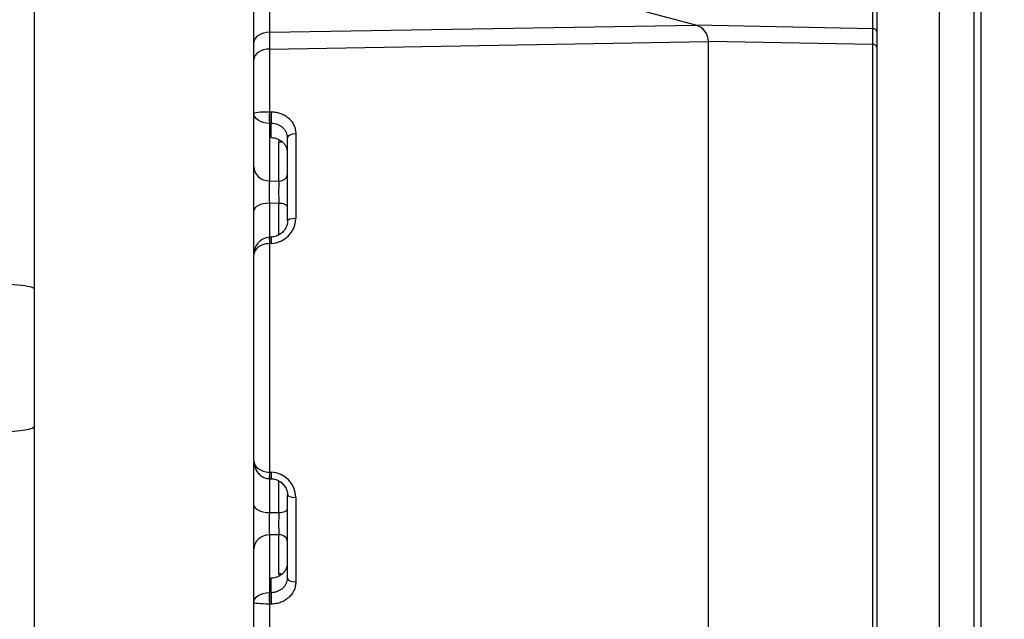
# Model space of a CAD drawing. Header units: inches. Extents: x -13.9 to 83.8, y -28.8 to 34.3.
# Tile 41 of 90: x 14.2 to 21.5, y 16.1 to 20.6. Entities that reach past the tile are written whole.
import ezdxf

# ---------------------------------------------------------------- set-up
doc = ezdxf.new("R2010")
doc.units = ezdxf.units.IN
doc.header["$MEASUREMENT"] = 0
for name, color, linetype in [('2_CYLINDER_W_STO', 7, 'Continuous'), ('C80032_REVISION_', 7, 'Continuous'), ('DIMS', 4, 'Continuous'), ('OLME101132-806-1', 7, 'Continuous'), ('THORGREN_R4000_G', 7, 'Continuous')]:
    doc.layers.add(name, color=color, linetype=linetype)
doc.styles.get("Standard").update_dxf_attribs({"font": 'arial.ttf', "height": 0.6322})
doc.dimstyles.get("Standard").update_dxf_attribs({"dimtxt": 0.6322, "dimasz": 0.6322, "dimexe": 0.6322, "dimexo": 0.125, "dimgap": 0.09, "dimtad": 0, "dimtih": 1, "dimtoh": 1, "dimzin": 0, "dimdsep": 46, "dimtxsty": 'Standard', "dimcen": 0.09, "dimadec": 0, "dimazin": 0, "dimtfac": 1, "dimtofl": 0, "dimtmove": 0, "dimatfit": 3, "dimfxl": 1, "dimtolj": 1, "dimtzin": 0, "dimarcsym": 0})

# ---------------------------------------------------------------- blocks, each defined once
blk = doc.blocks.new('*D47')
at = {"layer": 'Defpoints', "color": 0, "transparency": 16777216}
for p in [(19.9062, 25.2268), (19.2655, 10.9217), (27.4044, 10.9217)]:
    blk.add_point(p, dxfattribs=at)
at = {"layer": 'DIMS', "color": 0, "lineweight": -2, "transparency": 16777216}
for p, q in [((20.0312, 25.2268), (28.0366, 25.2268)), ((27.4044, 24.5946), (27.4044, 18.5344)), ((27.4044, 11.5539), (27.4044, 17.7089)), ((19.3905, 10.9217), (28.0366, 10.9217))]:
    blk.add_line(p, q, dxfattribs=at)
at = {"layer": 'DIMS', "color": 0, "transparency": 16777216}
for points in [[(27.299, 24.5946), (27.5098, 24.5946), (27.4044, 25.2268)], [(27.299, 11.5539), (27.5098, 11.5539), (27.4044, 10.9217)]]:
    blk.add_solid(points, dxfattribs=at)
at = {"layer": 'DIMS', "color": 0, "transparency": 16777216, "insert": (27.4044, 18.1216), "char_height": 0.6322, "attachment_point": 5}
blk.add_mtext('\\A1;14.25"', dxfattribs=at)
blk = doc.blocks.new('*D48')
at = {"layer": 'Defpoints', "color": 0, "transparency": 16777216}
for p in [(19.9062, 25.2268), (23.7715, 25.2268), (21.6045, 11.9853)]:
    blk.add_point(p, dxfattribs=at)
at = {"layer": 'DIMS', "color": 0, "lineweight": -2, "transparency": 16777216}
for p, q in [((20.0312, 25.2268), (24.4037, 25.2268)), ((23.7715, 24.5946), (23.7715, 19.019)), ((23.7715, 12.6175), (23.7715, 18.193)), ((21.7295, 11.9853), (24.4037, 11.9853))]:
    blk.add_line(p, q, dxfattribs=at)
at = {"layer": 'DIMS', "color": 0, "transparency": 16777216}
for points in [[(23.6661, 24.5946), (23.8768, 24.5946), (23.7715, 25.2268)], [(23.6661, 12.6175), (23.8768, 12.6175), (23.7715, 11.9853)]]:
    blk.add_solid(points, dxfattribs=at)
at = {"layer": 'DIMS', "color": 0, "transparency": 16777216, "insert": (23.7715, 18.606), "char_height": 0.6322, "attachment_point": 5}
blk.add_mtext('\\A1;13.25"', dxfattribs=at)

msp = doc.modelspace()

# ---------------------------------------------------------------- linework, layer by layer
at = {"layer": '2_CYLINDER_W_STO', "color": 7, "linetype": 'Continuous'}
for p, q in [((16.0812, 20.7632), (16.0812, 20.4896)), ((19.2467, 20.5416), (18.268, 20.8039)), ((20.5589, 20.5165), (20.5589, 20.7562)), ((20.5893, 20.7314), (20.5893, 20.4936)), ((15.9643, 20.4144), (15.9643, 20.678)), ((16.0812, 20.4896), (19.2467, 20.5416)), ((20.5589, 20.5165), (19.2467, 20.5416)), ((16.0812, 20.4896), (16.0812, 20.3656)), ((20.5589, 20.4002), (20.5589, 20.5165)), ((20.5893, 20.4936), (20.5893, 20.38)), ((15.9643, 20.2878), (15.9643, 20.4144)), ((16.0812, 20.3656), (19.3393, 20.4209)), ((19.3393, 15.8994), (19.3393, 20.4209)), ((20.5589, 20.4002), (19.3393, 20.4209)), ((20.5589, 15.9185), (20.5589, 20.4002)), ((16.0812, 20.3656), (16.0812, 19.9009)), ((20.5893, 20.38), (20.5893, 15.9373)), ((15.9643, 19.8884), (15.9643, 20.2878)), ((15.9643, 19.4909), (15.9643, 19.8884)), ((16.0802, 19.9009), (16.0812, 19.9009)), ((16.0812, 19.9009), (16.0943, 19.9007)), ((16.0802, 19.8138), (16.0802, 19.387)), ((16.0807, 19.8138), (16.0802, 19.8138)), ((16.0937, 19.8136), (16.0807, 19.8138)), ((16.0937, 19.7057), (16.0937, 19.8136)), ((16.2757, 19.7366), (16.2757, 19.1086)), ((16.1497, 19.3861), (16.1497, 19.6756)), ((16.2143, 19.0902), (16.2143, 19.7071)), ((16.0802, 19.387), (16.1497, 19.3861)), ((16.0802, 19.2214), (16.0802, 18.9681)), ((16.1497, 19.2206), (16.0802, 19.2214)), ((16.1497, 18.9896), (16.1497, 19.2206)), ((16.0933, 18.9708), (16.0803, 18.9702)), ((16.0812, 18.9224), (16.0802, 18.9224)), ((16.0943, 18.9229), (16.0812, 18.9224)), ((16.0812, 18.9224), (16.0812, 17.2261)), ((15.9643, 17.3114), (15.9643, 18.8371)), ((16.0796, 17.1783), (16.0805, 17.1782)), ((16.0802, 17.2261), (16.0812, 17.2261)), ((16.0802, 17.1804), (16.0802, 16.9271)), ((16.0803, 17.1783), (16.0933, 17.1777)), ((16.0812, 17.2261), (16.0943, 17.2256)), ((16.1497, 16.9279), (16.1497, 17.1594)), ((16.2143, 16.4414), (16.2143, 17.0583)), ((16.2757, 17.0399), (16.2757, 16.4119)), ((16.0802, 16.9271), (16.1497, 16.9279)), ((16.1497, 16.7624), (16.0802, 16.7615)), ((16.0802, 16.7615), (16.0802, 16.3347)), ((16.1497, 16.4729), (16.1497, 16.7624)), ((15.9643, 16.2601), (15.9643, 16.6576)), ((16.0937, 16.3349), (16.0937, 16.4428)), ((16.0802, 16.3347), (16.0807, 16.3347)), ((16.0807, 16.3347), (16.0937, 16.3349)), ((15.9643, 16.0227), (15.9643, 16.2601)), ((16.0812, 16.2476), (16.0802, 16.2476)), ((16.0943, 16.2478), (16.0812, 16.2476)), ((16.0812, 16.2476), (16.0812, 15.9506))]:
    msp.add_line(p, q, dxfattribs=at)
for centre, radius, start, end in [((19.2143, 20.4209), 0.125, 0.00003, 74.99997), ((16.1892, 19.6737), 0.0396, 154.54311, 177.35654), ((18.2024, 19.3042), 2.1239, 177.76548, 182.23452), ((20.1327, 19.3033), 3.9839, 178.80966, 181.19034), ((16.0875, 19.111), 0.1882, 272.04587, 359.25846), ((16.0913, 18.8435), 0.1271, 95.33033, 182.89204), ((16.0848, 18.8581), 0.1122, 92.18147, 92.64051), ((16.0875, 17.0375), 0.1882, 0.7398, 87.95411), ((18.1533, 16.8443), 2.0748, 177.71261, 182.28739), ((20.2269, 16.8452), 4.0781, 178.83717, 181.16283), ((16.1892, 16.4748), 0.0396, 182.66662, 203.45724)]:
    msp.add_arc(centre, radius, start, end, dxfattribs=at)
for centre, major_axis, ratio, start_param, end_param in [((16.0843, 20.4144), (-0.12, 0), 0.627531, 4.738569, 6.283185), ((20.5581, 20.4936), (0.0313, 0), 0.732181, 0, 1.544616), ((20.5581, 20.38), (0.0313, 0), 0.648247, 0, 1.544616), ((16.0843, 20.2878), (-0.12, 0), 0.648247, 4.738569, 6.283185), ((16.0824, 19.8683), (-0.0008, -0.063), 0.048238, 4.170211, 5.759266), ((16.0829, 19.8683), (-0.0011, -0.063), 0.040693, 4.1701, 5.75946), ((16.0959, 19.8681), (-0.0011, -0.063), 0.040688, 4.170234, 5.75946), ((16.2773, 19.7071), (-0.063, 0), 0.469599, 4.738569, 6.283185), ((16.1518, 19.7297), (0.0625, 0), 0.866025, 4.677482, 5.02609), ((16.0843, 19.4909), (-0.12, 0), 0.866025, 0, 1.53589), ((16.1518, 19.4402), (0.0625, 0), 0.866025, 4.677482, 6.283185), ((16.0843, 19.1663), (-0.12, 0), 0.459733, 4.747296, 6.283185), ((16.1518, 19.1919), (0.0625, 0), 0.458948, 0, 1.605703), ((16.2773, 19.0902), (-0.063, 0), 0.292184, 4.738569, 6.283185), ((16.0824, 18.9073), (0.0027, -0.0629), 0.025324, 3.141408, 4.468874), ((16.0829, 18.9073), (0.0026, -0.0629), 0.0169, 3.141966, 4.469226), ((16.0959, 18.9078), (0.0026, -0.0629), 0.016895, 3.140541, 4.469093), ((16.0824, 17.2412), (0.0027, 0.0629), 0.025326, 1.814251, 3.142791), ((16.0829, 17.2412), (0.0026, 0.0629), 0.016902, 1.813899, 3.141219), ((16.0959, 17.2407), (0.0026, 0.0629), 0.016897, 1.814032, 3.145192), ((16.2773, 17.0583), (0.063, 0), 0.292179, 3.141593, 4.686209), ((16.0843, 16.9822), (-0.12, 0), 0.459733, 0, 1.53589), ((16.1518, 16.9566), (-0.0625, 0), 0.458948, 1.53589, 3.141593), ((16.0843, 16.6576), (-0.12, 0), 0.866025, 4.747296, 6.283185), ((16.1518, 16.7083), (-0.0625, 0), 0.866025, 3.141593, 4.747296), ((16.1518, 16.4188), (-0.0625, 0), 0.866025, 4.370826, 4.747296), ((16.2773, 16.4414), (0.063, 0), 0.469653, 3.141593, 4.686209), ((16.0824, 16.2802), (0.0008, -0.063), 0.048238, 3.665512, 5.254573), ((16.0829, 16.2802), (0.0011, -0.063), 0.040693, 3.665318, 5.254683), ((16.0959, 16.2804), (0.0011, -0.063), 0.040689, 3.665318, 5.25455)]:
    msp.add_ellipse(centre, major_axis=major_axis, ratio=ratio, start_param=start_param, end_param=end_param, dxfattribs=at)
for points, knots in [([(15.9643, 19.8884), (15.9643, 19.8917), (15.9754, 19.8948), (16.0166, 19.8994), (16.0474, 19.9008), (16.0802, 19.9009)], [0, 0, 0, 0, 0.5, 0.5, 1, 1, 1, 1]), ([(16.0802, 19.8138), (16.0474, 19.8145), (16.0166, 19.824), (15.9754, 19.8519), (15.9643, 19.8704), (15.9643, 19.8884)], [0, 0, 0, 0, 0.5, 0.5, 1, 1, 1, 1]), ([(16.0943, 19.9007), (16.1065, 19.9004), (16.1185, 19.8992), (16.142, 19.8947), (16.1536, 19.8915), (16.1757, 19.8831), (16.1862, 19.878), (16.2059, 19.8661), (16.2151, 19.8592), (16.2317, 19.8442), (16.2391, 19.836), (16.2522, 19.8183), (16.2577, 19.8089), (16.2666, 19.7893), (16.27, 19.7792), (16.2746, 19.7581), (16.2757, 19.7474), (16.2757, 19.7366)], [0, 0, 0, 0, 0.125, 0.125, 0.25, 0.25, 0.375, 0.375, 0.5, 0.5, 0.625, 0.625, 0.75, 0.75, 0.875, 0.875, 1, 1, 1, 1]), ([(16.2143, 19.7071), (16.2143, 19.7143), (16.2136, 19.7213), (16.2105, 19.735), (16.2082, 19.7418), (16.2022, 19.7548), (16.1986, 19.7609), (16.1899, 19.7723), (16.1848, 19.7778), (16.1737, 19.7874), (16.1677, 19.7918), (16.1546, 19.7994), (16.1475, 19.8027), (16.1257, 19.8106), (16.1098, 19.8134), (16.0937, 19.8136)], [0, 0, 0, 0, 0.125, 0.125, 0.25, 0.25, 0.375, 0.375, 0.5, 0.5, 0.625, 0.625, 0.75, 0.75, 1, 1, 1, 1]), ([(16.2143, 19.5985), (16.2143, 19.6056), (16.2136, 19.6126), (16.2105, 19.6263), (16.2082, 19.6331), (16.2022, 19.646), (16.1986, 19.6521), (16.1899, 19.6637), (16.1848, 19.6691), (16.1737, 19.679), (16.1677, 19.6834), (16.1546, 19.6911), (16.1475, 19.6945), (16.1257, 19.7025), (16.1098, 19.7054), (16.0937, 19.7057)], [0, 0, 0, 0, 0.125, 0.125, 0.25, 0.25, 0.375, 0.375, 0.5, 0.5, 0.625, 0.625, 0.75, 0.75, 1, 1, 1, 1]), ([(16.2136, 19.0868), (16.2138, 19.0848), (16.2149, 19.0726), (16.2072, 19.0476), (16.1902, 19.0177), (16.164, 18.993), (16.1325, 18.9771), (16.1069, 18.9705), (16.0946, 18.971), (16.0934, 18.9711)], [0, 0, 0, 0, 0.032658, 0.227357, 0.419103, 0.608351, 0.79591, 0.983046, 1, 1, 1, 1]), ([(16.0802, 18.9224), (16.0474, 18.9216), (16.0166, 18.9106), (15.9754, 18.8786), (15.9643, 18.8575), (15.9643, 18.8371)], [0, 0, 0, 0, 0.5, 0.5, 1, 1, 1, 1]), ([(15.9643, 17.3114), (15.9643, 17.291), (15.9754, 17.2699), (16.0166, 17.2379), (16.0474, 17.2269), (16.0802, 17.2261)], [0, 0, 0, 0, 0.5, 0.5, 1, 1, 1, 1]), ([(15.9643, 17.3114), (15.9648, 17.3015), (15.966, 17.2821), (15.9759, 17.2505), (15.9937, 17.2216), (16.0176, 17.1986), (16.0456, 17.1841), (16.0681, 17.1778), (16.0788, 17.1785), (16.0797, 17.1786)], [0, 0, 0, 0, 0.144034, 0.331448, 0.506228, 0.670818, 0.829832, 0.986704, 1, 1, 1, 1]), ([(16.0935, 17.1769), (16.0964, 17.1771), (16.11, 17.1778), (16.1368, 17.1697), (16.1676, 17.1529), (16.1925, 17.1278), (16.2084, 17.0981), (16.215, 17.0732), (16.2139, 17.0609), (16.2137, 17.0584)], [0, 0, 0, 0, 0.040804, 0.224145, 0.406848, 0.590611, 0.774968, 0.960897, 1, 1, 1, 1]), ([(16.0937, 16.4428), (16.1018, 16.443), (16.1097, 16.4437), (16.1252, 16.4465), (16.1328, 16.4486), (16.1475, 16.454), (16.1544, 16.4573), (16.1675, 16.465), (16.1737, 16.4695), (16.1848, 16.4793), (16.1897, 16.4846), (16.1985, 16.4962), (16.2022, 16.5025), (16.2112, 16.5217), (16.2143, 16.5358), (16.2143, 16.55)], [0, 0, 0, 0, 0.125, 0.125, 0.25, 0.25, 0.375, 0.375, 0.5, 0.5, 0.625, 0.625, 0.75, 0.75, 1, 1, 1, 1]), ([(16.0937, 16.3349), (16.1018, 16.335), (16.1097, 16.3357), (16.1252, 16.3385), (16.1328, 16.3405), (16.1475, 16.3458), (16.1544, 16.349), (16.1675, 16.3566), (16.1737, 16.361), (16.1848, 16.3707), (16.1897, 16.376), (16.1985, 16.3875), (16.2022, 16.3937), (16.2112, 16.4129), (16.2143, 16.4271), (16.2143, 16.4414)], [0, 0, 0, 0, 0.125, 0.125, 0.25, 0.25, 0.375, 0.375, 0.5, 0.5, 0.625, 0.625, 0.75, 0.75, 1, 1, 1, 1]), ([(16.2757, 16.4119), (16.2757, 16.401), (16.2746, 16.3904), (16.2701, 16.3697), (16.2667, 16.3594), (16.2578, 16.3397), (16.2523, 16.3304), (16.2394, 16.3128), (16.2318, 16.3044), (16.2152, 16.2894), (16.2062, 16.2826), (16.1865, 16.2706), (16.1758, 16.2654), (16.1538, 16.2571), (16.1424, 16.2538), (16.1187, 16.2493), (16.1065, 16.2481), (16.0943, 16.2478)], [0, 0, 0, 0, 0.125, 0.125, 0.25, 0.25, 0.375, 0.375, 0.5, 0.5, 0.625, 0.625, 0.75, 0.75, 0.875, 0.875, 1, 1, 1, 1]), ([(15.9643, 16.2601), (15.9643, 16.2781), (15.9754, 16.2966), (16.0166, 16.3245), (16.0474, 16.334), (16.0802, 16.3347)], [0, 0, 0, 0, 0.5, 0.5, 1, 1, 1, 1]), ([(16.0802, 16.2476), (16.0474, 16.2477), (16.0166, 16.2491), (15.9754, 16.2537), (15.9643, 16.2568), (15.9643, 16.2601)], [0, 0, 0, 0, 0.5, 0.5, 1, 1, 1, 1])]:
    msp.add_open_spline(points, degree=3, knots=knots, dxfattribs=at)
at = {"layer": 'C80032_REVISION_', "color": 7, "linetype": 'Continuous'}
for p, q in [((14.3375, 18.5812), (14.3375, 22.6818)), ((14.3375, 17.5675), (14.3375, 18.5812)), ((14.3375, 13.4668), (14.3375, 17.5675))]:
    msp.add_line(p, q, dxfattribs=at)
for centre, start_param, end_param in [((14.0875, 18.5812), 0, 3.141593), ((14.0875, 17.5675), 3.141593, 6.283185)]:
    msp.add_ellipse(centre, major_axis=(0.25, 0), ratio=0.156434, start_param=start_param, end_param=end_param, dxfattribs=at)
at = {"layer": 'OLME101132-806-1', "color": 7, "linetype": 'Continuous'}
for p, q in [((15.9643, 18.8499), (15.9643, 19.8801)), ((15.9643, 16.2684), (15.9643, 17.2987))]:
    msp.add_line(p, q, dxfattribs=at)
at = {"layer": 'THORGREN_R4000_G', "color": 7, "linetype": 'Continuous'}
for p, q in [((21.0515, 21.2893), (21.0515, 14.8593)), ((21.3106, 21.2893), (21.3106, 14.8593)), ((21.3606, 21.2393), (21.3606, 14.9093))]:
    msp.add_line(p, q, dxfattribs=at)

# ---------------------------------------------------------------- dimensions: what is measured, and where the dimension line sits
at = {"layer": 'DIMS'}
dim = msp.add_linear_dim(base=(27.4044, 10.9217), p1=(19.9062, 25.2268), p2=(19.2655, 10.9217), angle=90, text='14.25"', dimstyle='Standard', override={"dimpost": '"'}, dxfattribs=at)
dim.commit()
dim.dimension.update_dxf_attribs({"geometry": '*D47', "text_midpoint": (27.4044, 18.1216), "dimtype": 160})
dim = msp.add_linear_dim(base=(23.7715, 25.2268), p1=(21.6045, 11.9853), p2=(19.9062, 25.2268), angle=90, text='13.25"', dimstyle='Standard', override={"dimpost": '"'}, dxfattribs=at)
dim.commit()
dim.dimension.update_dxf_attribs({"geometry": '*D48', "text_midpoint": (23.7715, 18.606)})

doc.saveas('drawing.dxf')
